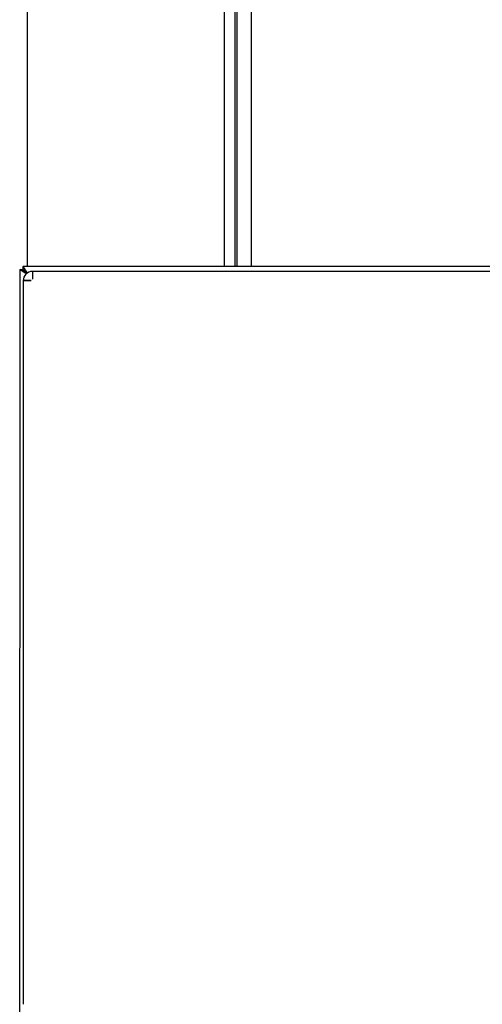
# Model space of a CAD drawing. Header units: inches. Extents: x 18 to 846, y -44 to 561.
# Tile 64 of 256: x 125 to 133, y 138 to 155. Entities that reach past the tile are written whole.
import ezdxf

# ---------------------------------------------------------------- set-up
doc = ezdxf.new("R2010")
doc.units = ezdxf.units.IN
doc.header["$LTSCALE"] = 24
doc.header["$MEASUREMENT"] = 0
doc.layers.add('Visible (ANSI)', color=7, linetype='Continuous', lineweight=30)

msp = doc.modelspace()

# ---------------------------------------------------------------- linework, layer by layer
at = {"layer": 'Visible (ANSI)'}
for p, q in [((128.91364, 167.37859), (128.91364, 150.92828)), ((129.16364, 167.37859), (129.16364, 150.92822)), ((129.16364, 167.37859), (129.16364, 150.92822)), ((128.70403, 150.92833), (128.70403, 157.51899)), ((128.70403, 150.92833), (128.70403, 157.51899)), ((128.88333, 157.51899), (128.88333, 150.92829)), ((125.29757, 150.92916), (125.29757, 155.77771)), ((125.16398, 150.87612), (125.16011, 134.98227)), ((125.16398, 150.87612), (125.20998, 150.87611)), ((125.27695, 150.79997), (125.16398, 150.87612)), ((125.28182, 150.80424), (125.20998, 150.87611)), ((125.20998, 150.87611), (125.26097, 150.83217)), ((125.21707, 150.92918), (125.21705, 150.88318)), ((125.21705, 150.88318), (125.28972, 150.81048)), ((125.26097, 150.83217), (125.21705, 150.88318)), ((125.21707, 150.92918), (125.29465, 150.81397)), ((143.88799, 150.92464), (125.21707, 150.92918)), ((125.38297, 150.84114), (125.38294, 150.70614)), ((125.38307, 150.84114), (125.38304, 150.70614)), ((144.90587, 150.83639), (125.38307, 150.84114)), ((125.22594, 150.68408), (125.22545, 148.68457)), ((125.22594, 150.68418), (125.36094, 150.68415)), ((125.36094, 150.68405), (125.22594, 150.68408)), ((125.36094, 150.68405), (125.36094, 150.68415)), ((125.38304, 150.71711), (125.38294, 150.71721)), ((125.38294, 150.70614), (125.38304, 150.70614)), ((125.22568, 148.66418), (125.22544, 147.69418)), ((125.2252, 147.67378), (125.22289, 138.18458))]:
    msp.add_line(p, q, dxfattribs=at)
msp.add_arc((125.38294, 150.68414), 0.157, 89.986053, 179.986053, dxfattribs=at)
for points, knots in [([(125.22545, 148.68457), (125.22545, 148.68205), (125.22551, 148.67899), (125.22563, 148.67197), (125.22568, 148.66795), (125.22568, 148.66418)], [-0.0545601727, -0.0545601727, -0.0545601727, -0.0545601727, -0.0287130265, -0.0287130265, 0, 0, 0, 0]), ([(125.22544, 147.69418), (125.22544, 147.69041), (125.22539, 147.68639), (125.22527, 147.67937), (125.2252, 147.6763), (125.2252, 147.67378)], [-0.4673049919, -0.4673049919, -0.4673049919, -0.4673049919, -0.4385919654, -0.4385919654, -0.4127448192, -0.4127448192, -0.4127448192, -0.4127448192])]:
    msp.add_open_spline(points, degree=3, knots=knots, dxfattribs=at)

doc.saveas('drawing.dxf')
